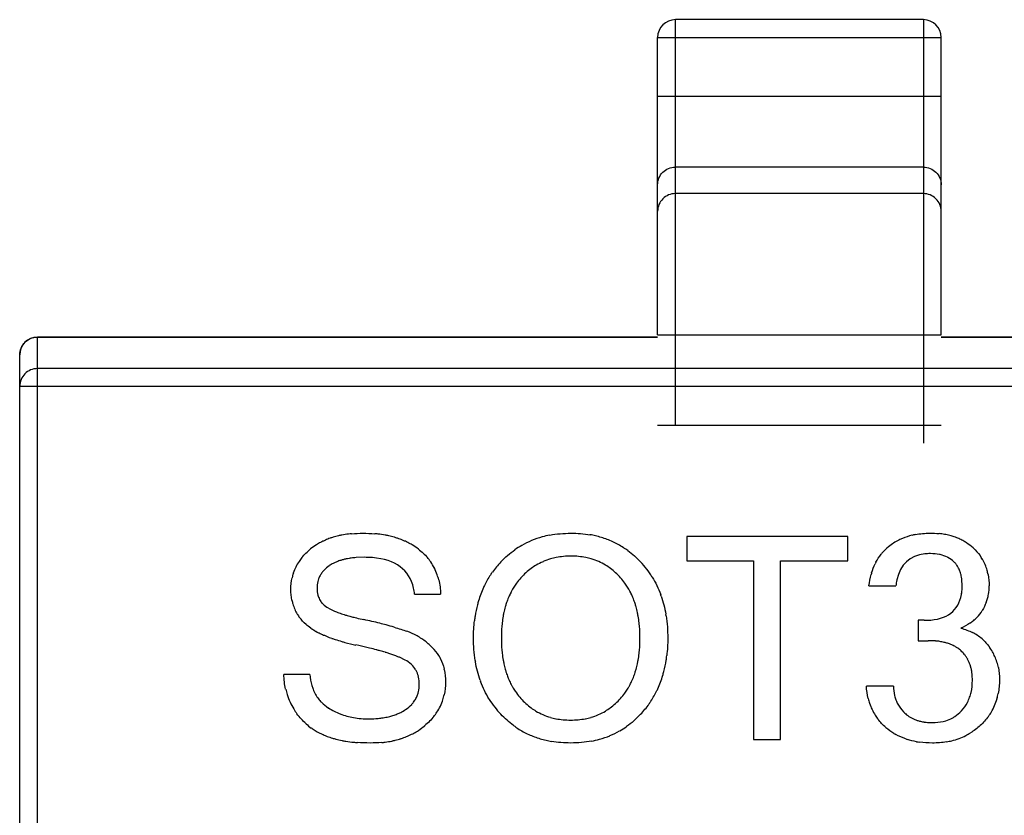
# Model space of a CAD drawing. Header units: millimetres. Extents: x 134 to 283, y 142 to 332.
# Tile 30 of 145: x 167.94 to 169.33, y 208.12 to 209.24. Entities that reach past the tile are written whole.
import ezdxf

# ---------------------------------------------------------------- set-up
doc = ezdxf.new("R2010")
doc.units = ezdxf.units.MM
doc.header["$LTSCALE"] = 0.1
doc.layers.get('0').update_dxf_attribs({"linetype": 'CONTINUOUS'})

msp = doc.modelspace()

# ---------------------------------------------------------------- linework, layer by layer
at = {"color": 7, "linetype": 'Continuous'}
for p, q in [((168.8636, 208.6683), (168.8636, 209.2409)), ((169.2136, 209.2409), (168.8636, 209.2409)), ((169.2136, 209.2409), (169.2136, 208.6433)), ((168.8386, 208.7963), (168.8386, 209.2159)), ((168.8386, 209.2159), (169.2386, 209.2159)), ((169.2386, 208.7963), (169.2386, 209.2159)), ((169.2386, 209.1325), (168.8386, 209.1325)), ((169.2136, 209.0329), (168.8636, 209.0329)), ((169.2136, 208.9955), (168.8636, 208.9955)), ((167.9636, 207.4435), (167.9636, 208.7931)), ((168.8386, 208.7931), (167.9636, 208.7931)), ((167.9636, 208.7929), (168.8386, 208.7929)), ((168.8386, 208.7963), (169.2386, 208.7963)), ((170.1136, 208.7931), (169.2386, 208.7931)), ((169.2386, 208.7929), (170.1136, 208.7929)), ((167.9386, 207.4685), (167.9386, 208.7681)), ((170.1136, 208.7485), (167.9636, 208.7485)), ((167.9386, 208.7237), (170.1386, 208.7237)), ((169.2386, 208.6683), (168.8386, 208.6683)), ((168.88, 208.5115), (168.88, 208.4775)), ((169.1068, 208.5115), (168.88, 208.5115)), ((169.1068, 208.4775), (169.1068, 208.5115)), ((168.4244, 208.4823), (168.4133, 208.4819)), ((168.88, 208.4775), (168.9739, 208.4775)), ((168.9739, 208.4775), (168.9739, 208.2251)), ((169.012, 208.2251), (169.012, 208.4775)), ((169.012, 208.4775), (169.1068, 208.4775)), ((169.1368, 208.4419), (169.1747, 208.4419)), ((169.2683, 208.4428), (169.268, 208.4501)), ((168.4956, 208.4305), (168.5325, 208.4305)), ((168.372, 208.4118), (168.3769, 208.409)), ((169.2064, 208.3934), (169.2064, 208.3647)), ((169.2147, 208.3934), (169.2064, 208.3934)), ((169.2064, 208.3647), (169.2204, 208.3647)), ((168.4822, 208.3374), (168.4742, 208.3412)), ((168.3477, 208.3171), (168.3112, 208.3171)), ((169.1712, 208.3007), (169.1331, 208.3007)), ((168.9739, 208.2251), (169.012, 208.2251))]:
    msp.add_line(p, q, dxfattribs=at)
for centre, radius, start, end in [((168.8636, 209.2159), 0.025, 90, 180), ((169.2136, 209.2159), 0.025, 0, 90), ((167.9636, 208.7681), 0.025, 90, 180), ((168.4106, 208.4126), 0.1025, 109.441, 113.37), ((168.4127, 208.4068), 0.1086, 107.0547, 109.4535), ((168.4149, 208.3995), 0.1162, 103.227, 107.0363), ((168.417, 208.3907), 0.1253, 101.0187, 103.2445), ((168.4192, 208.3793), 0.1369, 97.0615, 100.9906), ((168.4208, 208.3663), 0.1499, 95.3127, 97.0916), ((168.4249, 208.3499), 0.1664, 83.2869, 84.9585), ((168.4266, 208.3641), 0.152, 79.5634, 83.316), ((168.4289, 208.3769), 0.1391, 77.4357, 79.5364), ((168.4312, 208.3868), 0.1289, 73.7902, 77.4534), ((168.4336, 208.3952), 0.1202, 71.4881, 73.7719), ((168.4358, 208.4019), 0.1131, 67.7218, 71.5011), ((168.7096, 208.3883), 0.1274, 105.4923, 112.5775), ((168.712, 208.3798), 0.1363, 100.7518, 105.5052), ((168.7195, 208.3771), 0.1391, 76.9192, 80.2009), ((168.7217, 208.3863), 0.1296, 69.3584, 76.96), ((168.7237, 208.3919), 0.1236, 65.3478, 69.3183), ((169.2165, 208.4327), 0.0829, 112.9731, 116.8064), ((169.2181, 208.4287), 0.0872, 103.9117, 112.9143), ((169.22, 208.4216), 0.0945, 100.6856, 103.9741), ((169.2244, 208.4052), 0.1111, 82.2041, 84.1389), ((169.2257, 208.4145), 0.1017, 77.8696, 82.2368), ((169.2274, 208.4225), 0.0935, 75.4092, 77.839), ((169.229, 208.4285), 0.0873, 71.182, 75.4272), ((169.2306, 208.4334), 0.0822, 68.5305, 71.1629), ((169.232, 208.4369), 0.0783, 64.1952, 68.5414), ((169.2333, 208.4395), 0.0755, 61.5548, 64.1819), ((168.4046, 208.4245), 0.0891, 122.1716, 128.6502), ((168.4057, 208.4228), 0.0911, 120.1008, 122.1837), ((168.4071, 208.4205), 0.0938, 115.7692, 120.088), ((168.4087, 208.417), 0.0976, 113.3846, 115.7796), ((168.438, 208.4072), 0.1074, 65.4187, 67.7068), ((168.44, 208.4115), 0.1027, 61.242, 65.4306), ((168.4416, 208.4145), 0.0993, 59.2431, 61.2278), ((168.4431, 208.417), 0.0963, 53.0106, 59.2603), ((168.7081, 208.3921), 0.1233, 119.7501, 125.0724), ((168.7078, 208.3926), 0.1227, 112.5984, 119.7377), ((168.7244, 208.3934), 0.1219, 57.2397, 65.3448), ((168.7234, 208.3918), 0.1239, 53.7751, 57.2412), ((169.208, 208.4432), 0.0694, 128.7813, 139.7495), ((169.2164, 208.433), 0.0826, 116.8283, 128.8822), ((169.2342, 208.4412), 0.0735, 56.797, 61.5611), ((169.2347, 208.4421), 0.0725, 47.4946, 56.7888), ((168.3915, 208.4371), 0.0708, 140.6494, 146.1547), ((168.4168, 208.3952), 0.0866, 101.7603, 104.7019), ((168.4189, 208.3848), 0.0972, 99.158, 101.7637), ((168.4211, 208.3712), 0.111, 96.0103, 99.1426), ((168.4227, 208.3569), 0.1254, 94.2649, 96.0355), ((168.4575, 208.4339), 0.074, 34.616, 40.502), ((168.7122, 208.3949), 0.0887, 106.1447, 113.4359), ((168.7137, 208.3897), 0.094, 101.1457, 106.1527), ((168.7192, 208.3922), 0.0915, 73.634, 78.7305), ((168.7206, 208.3969), 0.0867, 66.3017, 73.6397), ((169.2076, 208.4436), 0.0688, 139.7763, 141.2123), ((169.2259, 208.4351), 0.0522, 77.6106, 78.7718), ((169.2302, 208.4481), 0.0385, 62.3289, 63.3568), ((169.2397, 208.4457), 0.0664, 30.4847, 35.8829), ((168.3875, 208.4397), 0.0661, 154.0734, 161.9934), ((168.3883, 208.4393), 0.067, 146.1505, 154.0449), ((168.405, 208.4271), 0.0526, 117.4036, 124.2836), ((168.4074, 208.4227), 0.0575, 115.4967, 117.4708), ((168.4095, 208.4182), 0.0625, 110.819, 115.4564), ((168.412, 208.4116), 0.0695, 108.0963, 110.8475), ((168.4143, 208.4045), 0.077, 104.6972, 108.0823), ((168.4577, 208.434), 0.0738, 26.7198, 34.5982), ((168.4543, 208.4324), 0.0776, 18.9188, 26.6922), ((168.7134, 208.3846), 0.1324, 136.5098, 144.5793), ((168.7122, 208.3955), 0.0881, 120.7972, 126.189), ((168.7114, 208.3968), 0.0865, 113.4584, 120.7883), ((168.7212, 208.3983), 0.0851, 58.9111, 66.2789), ((168.7201, 208.3966), 0.0872, 53.5147, 58.904), ((168.7189, 208.3853), 0.1317, 31.9457, 43.3964), ((169.2135, 208.44), 0.0757, 152.2346, 153.9313), ((169.2324, 208.4513), 0.0346, 37.8052, 45.5498), ((169.2322, 208.4511), 0.0348, 35.3719, 37.8046), ((169.2315, 208.4507), 0.0356, 30.0318, 35.3573), ((169.2303, 208.45), 0.037, 27.1866, 30.0435), ((169.2286, 208.4491), 0.039, 22.3892, 27.1665), ((169.2403, 208.4462), 0.0656, 23.1814, 30.4738), ((169.2384, 208.4454), 0.0677, 15.9148, 23.1592), ((168.3897, 208.439), 0.0684, 161.9994, 167.7311), ((168.3922, 208.4403), 0.034, 151.4875, 160.2469), ((168.3932, 208.4397), 0.0351, 142.766, 151.4492), ((168.3955, 208.438), 0.038, 136.995, 142.7808), ((168.4479, 208.4302), 0.0843, 13.8753, 18.9392), ((168.7134, 208.3848), 0.1324, 146.7955, 154.2026), ((168.712, 208.3856), 0.1308, 144.5992, 146.7788), ((168.714, 208.3916), 0.0922, 137.8199, 143.9927), ((168.7178, 208.3921), 0.092, 35.7318, 41.8745), ((168.7193, 208.3856), 0.1312, 31.6936, 31.9288), ((169.2302, 208.4337), 0.0936, 163.2674, 164.9751), ((169.2262, 208.4481), 0.0416, 19.5516, 22.4061), ((169.223, 208.447), 0.045, 14.9748, 19.5254), ((169.219, 208.4459), 0.0492, 12.4043, 14.9997), ((169.2136, 208.4447), 0.0546, 7.8463, 12.3662), ((169.2075, 208.4438), 0.0608, 5.8711, 7.8874), ((169.2341, 208.4441), 0.0721, 11.0139, 15.9256), ((168.3932, 208.44), 0.035, 160.2608, 166.6364), ((168.7233, 208.3803), 0.1433, 155.4996, 163.5681), ((168.7201, 208.3816), 0.1398, 155.4493, 159.6949), ((168.7166, 208.3831), 0.136, 154.1793, 155.4344), ((168.7169, 208.3896), 0.0957, 146.0012, 150.1004), ((168.7152, 208.3907), 0.0936, 143.9857, 145.9916), ((168.7165, 208.3911), 0.0936, 33.7538, 35.7402), ((168.7146, 208.3899), 0.0959, 29.6596, 33.7438), ((169.2412, 208.4418), 0.0652, 349.6067, 0.0614), ((168.3906, 208.4374), 0.0324, 193.2412, 195.4991), ((168.3889, 208.4369), 0.0306, 195.4755, 200.571), ((168.7272, 208.379), 0.1473, 159.6955, 163.5123), ((168.728, 208.384), 0.1081, 156.1207, 158.5016), ((168.7233, 208.3861), 0.1029, 152.4279, 156.1295), ((168.7249, 208.3853), 0.1048, 154.8126, 156.1147), ((168.7224, 208.3866), 0.102, 152.4182, 154.8172), ((168.7197, 208.388), 0.0989, 150.0928, 152.417), ((168.7118, 208.3882), 0.0992, 27.3695, 29.6677), ((168.708, 208.3863), 0.1034, 23.6691, 27.3581), ((168.7089, 208.3868), 0.1024, 24.9485, 27.368), ((168.7063, 208.3855), 0.1053, 23.6844, 24.9535), ((168.7032, 208.3842), 0.1087, 21.3189, 23.6783), ((168.7069, 208.38), 0.1448, 19.2349, 20.1454), ((169.2033, 208.4412), 0.065, 350.0141, 354.011), ((169.241, 208.4421), 0.0655, 338.9167, 344.1187), ((169.2423, 208.4417), 0.0641, 344.1266, 349.5636), ((168.387, 208.4347), 0.0656, 191.1856, 196.1457), ((168.3823, 208.4334), 0.0608, 196.1286, 203.6476), ((168.3863, 208.4358), 0.0279, 214.5133, 220.2021), ((168.7465, 208.3739), 0.1673, 165.6464, 171.2406), ((168.7342, 208.3769), 0.1547, 163.5002, 165.5963), ((168.7503, 208.3768), 0.1316, 164.3506, 167.8397), ((168.7412, 208.3793), 0.1221, 162.0443, 164.3336), ((168.7339, 208.3817), 0.1145, 158.5147, 162.0558), ((168.6971, 208.3818), 0.1152, 17.7838, 21.3057), ((168.6896, 208.3794), 0.1231, 15.5283, 17.7956), ((168.6804, 208.3769), 0.1327, 12.0414, 15.511), ((168.3799, 208.4323), 0.0582, 203.6726, 211.2796), ((168.3801, 208.4325), 0.0584, 211.2951, 216.9704), ((168.4104, 208.4756), 0.0745, 243.2762, 245.1049), ((168.4182, 208.4926), 0.0932, 245.1299, 247.4768), ((168.4273, 208.5143), 0.1167, 247.4528, 249.0205), ((168.4362, 208.5375), 0.1416, 249.0212, 250.5168), ((168.446, 208.5652), 0.171, 250.513, 251.8038), ((168.456, 208.5957), 0.2031, 251.7996, 252.88), ((168.4671, 208.6318), 0.2409, 252.8827, 253.9988), ((168.4784, 208.6708), 0.2815, 253.9915, 254.7811), ((168.4912, 208.7181), 0.3305, 254.7888, 255.8241), ((168.5037, 208.7675), 0.3814, 255.8131, 256.3541), ((168.5221, 208.8441), 0.4602, 256.3803, 257.7094), ((168.7621, 208.3713), 0.1832, 171.1915, 173.2403), ((168.7746, 208.3721), 0.1563, 169.9293, 173.5313), ((168.7609, 208.3745), 0.1425, 167.823, 169.9033), ((168.6695, 208.3745), 0.1438, 10.002, 12.0583), ((168.6556, 208.3721), 0.1579, 6.3989, 9.9758), ((168.6758, 208.3723), 0.1769, 8.8804, 9.6172), ((169.2466, 208.4382), 0.0588, 309.6063, 316.2525), ((169.2487, 208.4362), 0.0559, 316.2539, 328.8148), ((168.3994, 208.4557), 0.0888, 235.6546, 237.616), ((168.2574, 207.6275), 0.7849, 76.0435, 77.7338), ((168.3057, 207.8238), 0.5827, 75.0946, 75.9989), ((168.3373, 207.9417), 0.4606, 73.6622, 75.1128), ((168.7897, 208.3703), 0.1715, 173.503, 175.142), ((168.6403, 208.3703), 0.1733, 4.8103, 6.4274), ((169.2436, 208.442), 0.0636, 303.9327, 309.604), ((168.4062, 208.4666), 0.1016, 237.6597, 241.3861), ((168.4023, 208.4602), 0.0941, 237.6033, 238.2282), ((168.407, 208.4679), 0.1031, 238.2671, 241.3693), ((168.4139, 208.4805), 0.1175, 241.3469, 243.2791), ((168.4218, 208.4963), 0.1351, 243.3062, 246.2621), ((168.4301, 208.5151), 0.1556, 246.2348, 247.9051), ((168.439, 208.5371), 0.1794, 247.928, 250.4588), ((168.4504, 208.2831), 0.1009, 61.0761, 70.0321), ((168.4527, 208.2875), 0.0959, 56.4446, 61.021), ((169.2517, 208.3146), 0.069, 56.6075, 63.1202), ((169.2538, 208.3178), 0.0652, 49.2805, 56.5951), ((168.4479, 208.562), 0.2059, 250.434, 251.789), ((168.4578, 208.5925), 0.2379, 251.815, 254.1576), ((168.4673, 208.6253), 0.2721, 254.1286, 255.1005), ((168.4803, 208.6754), 0.3239, 255.1582, 258.0127), ((168.2693, 207.6836), 0.6902, 76.6732, 77.9826), ((168.2965, 207.7995), 0.5711, 76.247, 76.6429), ((168.4532, 208.2882), 0.0951, 51.7808, 56.4391), ((168.4517, 208.2864), 0.0974, 42.6782, 51.7443), ((169.222, 208.2687), 0.0959, 83.0282, 84.7962), ((169.2233, 208.2793), 0.0853, 78.9096, 83.0718), ((169.2251, 208.2887), 0.0757, 76.499, 78.8698), ((169.2269, 208.2959), 0.0683, 72.3087, 76.5272), ((169.2288, 208.3019), 0.062, 69.6182, 72.2799), ((169.2305, 208.3065), 0.0571, 65.177, 69.6396), ((169.2322, 208.3101), 0.0531, 62.4474, 65.1525), ((169.2336, 208.3129), 0.05, 57.4845, 62.4667), ((169.2348, 208.3148), 0.0477, 55.0934, 57.4612), ((169.2468, 208.3126), 0.0738, 23.644, 35.7626), ((168.3165, 207.8805), 0.4877, 75.0625, 76.2674), ((168.3376, 207.9602), 0.4052, 74.3336, 75.0457), ((168.3553, 208.0229), 0.3401, 73.0653, 74.3488), ((168.3733, 208.0822), 0.2781, 71.9355, 73.0574), ((168.3888, 208.1295), 0.2283, 70.4991, 71.9436), ((168.4045, 208.1739), 0.1813, 68.6978, 70.5088), ((168.4179, 208.2084), 0.1443, 67.0232, 68.6875), ((168.4827, 208.3149), 0.0553, 27.4781, 42.7366), ((168.7888, 208.3662), 0.1706, 184.8627, 186.4977), ((168.774, 208.3644), 0.1557, 186.4698, 190.0704), ((168.657, 208.3644), 0.1565, 349.962, 353.5516), ((168.6419, 208.3662), 0.1717, 353.5235, 355.1571), ((168.6696, 208.3652), 0.1832, 351.209, 353.2533), ((169.2359, 208.3163), 0.0459, 47.6453, 55.1202), ((169.2363, 208.3167), 0.0453, 39.7592, 47.6526), ((169.2368, 208.3172), 0.0446, 37.2202, 39.7374), ((169.2366, 208.317), 0.0449, 31.7647, 37.2136), ((169.2467, 208.3127), 0.0739, 17.1817, 23.5993), ((168.4663, 208.3045), 0.0364, 45.808, 47.6721), ((168.4808, 208.3138), 0.0575, 26.2382, 27.5367), ((168.754, 208.3642), 0.175, 188.9892, 189.684), ((168.7606, 208.3621), 0.1421, 190.0961, 192.1676), ((168.7501, 208.3598), 0.1314, 192.1512, 195.6353), ((168.6813, 208.3597), 0.1318, 344.4037, 347.88), ((168.6706, 208.362), 0.1427, 347.8634, 349.9362), ((168.6852, 208.3626), 0.1674, 345.6759, 351.2579), ((169.2358, 208.3165), 0.0459, 28.8109, 31.7694), ((169.2343, 208.3157), 0.0475, 23.8301, 28.795), ((169.232, 208.3147), 0.05, 20.8758, 23.8428), ((169.2289, 208.3135), 0.0534, 16.0445, 20.8516), ((169.2248, 208.3123), 0.0577, 13.3507, 16.0673), ((169.2435, 208.3117), 0.0773, 11.3156, 17.1721), ((168.4686, 208.3066), 0.0333, 28.5352, 31.0414), ((168.463, 208.3046), 0.0392, 12.2611, 14.6947), ((168.4663, 208.309), 0.0728, 11.876, 12.6201), ((168.7412, 208.3573), 0.1222, 195.6521, 197.9303), ((168.7341, 208.355), 0.1146, 197.919, 201.4498), ((168.7282, 208.3527), 0.1084, 201.4626, 203.8302), ((168.7036, 208.3525), 0.1083, 336.2048, 338.5766), ((168.6976, 208.3548), 0.1147, 338.5896, 342.1174), ((168.6903, 208.3572), 0.1223, 342.106, 344.3868), ((168.7083, 208.3563), 0.1434, 335.5575, 343.6039), ((168.6974, 208.3596), 0.1548, 343.5364, 345.626), ((169.2192, 208.311), 0.0634, 8.4536, 13.3121), ((169.2126, 208.31), 0.07, 6.3666, 8.4949), ((168.4124, 208.3201), 0.0645, 196.6651, 201.6938), ((168.7243, 208.3569), 0.1443, 199.4118, 200.2638), ((168.7236, 208.3507), 0.1033, 203.8215, 207.5161), ((168.7201, 208.3489), 0.0994, 207.5269, 209.8309), ((168.7174, 208.3473), 0.0963, 209.8236, 213.9081), ((168.7147, 208.347), 0.0959, 326.1232, 330.2073), ((168.7119, 208.3486), 0.0991, 330.1997, 332.515), ((168.7083, 208.3504), 0.1031, 332.5259, 336.2136), ((168.4088, 208.3178), 0.0973, 192.7125, 197.5067), ((168.4037, 208.3162), 0.092, 197.4986, 204.4764), ((168.4067, 208.3178), 0.0584, 201.663, 209.6698), ((168.4033, 208.3159), 0.0545, 209.7001, 217.8947), ((168.4641, 208.3012), 0.0381, 331.5233, 340.3141), ((168.4628, 208.3017), 0.0395, 340.3246, 346.6714), ((168.4646, 208.3041), 0.0745, 342.2824, 347.9154), ((168.7157, 208.3462), 0.0942, 213.9173, 215.9068), ((168.7146, 208.3454), 0.0929, 215.9005, 222.0366), ((168.7176, 208.3449), 0.0923, 317.9719, 324.1224), ((168.7165, 208.3458), 0.0938, 324.1152, 326.1136), ((168.7182, 208.3518), 0.1325, 326.8783, 334.2605), ((168.715, 208.3534), 0.1362, 334.2373, 335.4926), ((169.2212, 208.2993), 0.0499, 193.9882, 201.4632), ((169.2207, 208.3055), 0.0617, 340.3823, 347.1719), ((169.2336, 208.3067), 0.0871, 344.1501, 349.0191), ((168.4015, 208.3152), 0.0896, 204.4961, 211.5105), ((168.4029, 208.3156), 0.054, 217.9195, 224.1198), ((168.461, 208.3034), 0.0419, 316.8423, 322.76), ((168.4634, 208.3017), 0.0389, 322.7498, 331.4846), ((168.4656, 208.304), 0.0736, 326.7911, 334.5046), ((168.4667, 208.3035), 0.0724, 334.5312, 342.2753), ((168.7131, 208.3519), 0.132, 211.8274, 212.0058), ((168.7139, 208.3524), 0.133, 212.03, 223.4091), ((168.7183, 208.3519), 0.1325, 316.6194, 324.6678), ((168.7196, 208.3509), 0.1309, 324.6874, 326.8616), ((169.2165, 208.3026), 0.0832, 193.6463, 198.3435), ((169.2114, 208.3009), 0.0778, 198.3305, 205.335), ((169.2209, 208.2992), 0.0496, 201.4876, 209.047), ((169.227, 208.3031), 0.055, 317.2862, 332.2574), ((169.2255, 208.3038), 0.0566, 332.3115, 340.3745), ((169.242, 208.3039), 0.0783, 329.5281, 336.8638), ((169.2392, 208.3051), 0.0813, 336.8864, 344.1638), ((168.4026, 208.3159), 0.0909, 211.5194, 216.7027), ((168.4227, 208.3448), 0.0893, 237.2195, 248.8561), ((168.4254, 208.3518), 0.0968, 248.8239, 254.958), ((168.4279, 208.3608), 0.1061, 254.9547, 260.062), ((168.4392, 208.341), 0.0859, 283.3851, 287.6008), ((168.4413, 208.3341), 0.0787, 287.6302, 290.0668), ((168.4434, 208.3285), 0.0727, 290.0405, 294.7503), ((168.4453, 208.3243), 0.0682, 294.7806, 296.983), ((168.4473, 208.3204), 0.0638, 296.9361, 303.9898), ((168.462, 208.3064), 0.0779, 321.4441, 326.7966), ((168.7123, 208.3408), 0.088, 233.6327, 238.9986), ((168.7112, 208.339), 0.0859, 239.0055, 246.3437), ((168.7118, 208.3405), 0.0874, 246.3663, 253.676), ((168.72, 208.3409), 0.0878, 286.2351, 293.5504), ((168.7208, 208.3391), 0.0859, 293.5731, 300.924), ((168.7198, 208.3406), 0.0876, 300.9324, 306.3284), ((169.2088, 208.2997), 0.0749, 205.3552, 212.4131), ((169.209, 208.2998), 0.0751, 212.4255, 217.6947), ((169.2177, 208.2946), 0.0442, 223.1285, 230.9213), ((169.2175, 208.2943), 0.0438, 230.9367, 233.4584), ((169.2178, 208.2947), 0.0443, 233.4667, 238.736), ((169.2314, 208.2983), 0.0485, 298.2121, 302.9195), ((169.2416, 208.3042), 0.0788, 324.0561, 329.5151), ((168.3981, 208.3088), 0.0828, 227.9644, 234.4793), ((168.4335, 208.3725), 0.118, 275.2657, 277.0326), ((168.435, 208.3602), 0.1056, 276.9925, 281.1039), ((168.4371, 208.3494), 0.0946, 281.1414, 283.413), ((168.4486, 208.3185), 0.096, 303.1685, 309.71), ((168.7089, 208.3453), 0.1244, 233.775, 237.2392), ((168.7132, 208.345), 0.0922, 253.6707, 258.7566), ((168.7186, 208.3458), 0.093, 281.1989, 286.2423), ((168.724, 208.3439), 0.1228, 299.8263, 305.1598), ((169.2184, 208.2956), 0.0454, 238.73, 241.6581), ((169.2192, 208.2973), 0.0472, 241.6743, 246.5004), ((169.2203, 208.2996), 0.0498, 246.4875, 249.4292), ((169.2215, 208.3029), 0.0533, 249.4528, 254.129), ((169.2227, 208.3071), 0.0577, 254.1071, 256.8238), ((169.224, 208.3129), 0.0636, 256.8619, 261.6353), ((169.225, 208.3196), 0.0704, 261.5944, 263.7202), ((169.2289, 208.305), 0.0556, 282.8982, 286.9656), ((168.4004, 208.312), 0.0866, 234.4503, 236.5232), ((168.4027, 208.3154), 0.0908, 236.5428, 240.8478), ((168.4054, 208.3202), 0.0963, 240.8316, 243.2162), ((168.4083, 208.3261), 0.1028, 243.2345, 247.069), ((168.4115, 208.3335), 0.1109, 247.0533, 249.4418), ((168.4149, 208.3427), 0.1207, 249.4616, 253.0735), ((168.4444, 208.3268), 0.1053, 290.1677, 294.1925), ((168.446, 208.3232), 0.1013, 294.2047, 296.6509), ((168.4473, 208.3206), 0.0985, 296.6439, 301.0466), ((168.4482, 208.3191), 0.0967, 301.0554, 303.1695), ((168.7078, 208.3436), 0.1224, 237.2373, 245.337), ((168.7085, 208.3451), 0.124, 245.3403, 249.31), ((168.7226, 208.3477), 0.1268, 285.5318, 292.6354), ((168.7243, 208.3434), 0.1221, 292.6564, 299.8139), ((169.2155, 208.3058), 0.084, 229.0386, 238.7441), ((169.2157, 208.3061), 0.0844, 238.7502, 241.0225), ((169.2319, 208.3122), 0.0913, 290.4588, 296.8952), ((169.2322, 208.3116), 0.0906, 296.9075, 301.7671), ((168.4183, 208.3538), 0.1323, 253.0552, 255.3031), ((168.4218, 208.3675), 0.1465, 255.3264, 258.7892), ((168.425, 208.3834), 0.1627, 258.7657, 260.7389), ((168.4282, 208.4035), 0.183, 260.7702, 264.1913), ((168.4306, 208.4256), 0.2052, 264.1569, 265.6487), ((168.4351, 208.3673), 0.147, 275.5844, 277.439), ((168.4367, 208.3557), 0.1353, 277.4108, 281.4837), ((168.4387, 208.3456), 0.1249, 281.5101, 283.8029), ((168.4406, 208.3379), 0.117, 283.7875, 287.7049), ((168.4426, 208.3316), 0.1104, 287.7214, 290.1779), ((168.7105, 208.3507), 0.1299, 249.3498, 256.9542), ((168.7127, 208.3599), 0.1394, 256.9137, 260.1966), ((168.7202, 208.3561), 0.1355, 280.7773, 285.5447), ((169.2195, 208.315), 0.0941, 250.9162, 252.2968), ((169.2238, 208.3335), 0.1131, 259.8534, 262.097), ((169.2289, 208.3223), 0.1018, 279.8077, 284.069), ((169.2305, 208.316), 0.0954, 284.0554, 290.4434)]:
    msp.add_arc(centre, radius, start, end, dxfattribs=at)
for points, knots in [([(168.8386, 209.008), (168.8386, 209.0112), (168.8399, 209.0177), (168.8454, 209.026), (168.8538, 209.0316), (168.8603, 209.0329), (168.8636, 209.0329)], [0, 0, 0, 0, 0.249556, 0.499321, 0.749493, 1, 1, 1, 1]), ([(169.2136, 209.0329), (169.2168, 209.0329), (169.2234, 209.0316), (169.2317, 209.026), (169.2373, 209.0177), (169.2386, 209.0112), (169.2386, 209.008)], [0, 0, 0, 0, 0.25044, 0.500571, 0.750377, 1, 1, 1, 1]), ([(168.8636, 208.9955), (168.8603, 208.9955), (168.8538, 208.9942), (168.8455, 208.9887), (168.8399, 208.9804), (168.8386, 208.9738), (168.8386, 208.9706)], [0, 0, 0, 0, 0.25044, 0.500571, 0.750377, 1, 1, 1, 1]), ([(169.2386, 208.9706), (169.2386, 208.9738), (169.2373, 208.9804), (169.2317, 208.9887), (169.2234, 208.9942), (169.2168, 208.9955), (169.2136, 208.9955)], [0, 0, 0, 0, 0.249556, 0.499321, 0.749493, 1, 1, 1, 1]), ([(167.9386, 208.7681), (167.9386, 208.7713), (167.9399, 208.7778), (167.9455, 208.7861), (167.9538, 208.7916), (167.9603, 208.7929), (167.9636, 208.7929)], [0, 0, 0, 0, 0.249211, 0.498817, 0.749154, 1, 1, 1, 1]), ([(167.9636, 208.7485), (167.9603, 208.7485), (167.9538, 208.7472), (167.9455, 208.7417), (167.9399, 208.7335), (167.9386, 208.7269), (167.9386, 208.7237)], [0, 0, 0, 0, 0.250846, 0.501182, 0.750788, 1, 1, 1, 1])]:
    msp.add_open_spline(points, degree=3, knots=knots, dxfattribs=at)
for points in [[(168.407, 208.5156), (168.4121, 208.5161), (168.4173, 208.5163), (168.4228, 208.5163)], [(168.4228, 208.5163), (168.4286, 208.5163), (168.4341, 208.5161), (168.4395, 208.5156)], [(168.6865, 208.5137), (168.6959, 208.5154), (168.7058, 208.5163), (168.7161, 208.5163)], [(168.7161, 208.5163), (168.7255, 208.5163), (168.7345, 208.5156), (168.7432, 208.5141)], [(169.2024, 208.5145), (169.2089, 208.5157), (169.2157, 208.5163), (169.2228, 208.5163)], [(169.2228, 208.5163), (169.2273, 208.5163), (169.2316, 208.5161), (169.2357, 208.5157)], [(168.3367, 208.482), (168.3402, 208.4863), (168.3443, 208.4903), (168.349, 208.4941)], [(168.5011, 208.4939), (168.5058, 208.4903), (168.5101, 208.4863), (168.5138, 208.482)], [(169.2837, 208.4955), (169.2874, 208.4921), (169.2907, 208.4885), (169.2935, 208.4847)], [(168.4362, 208.4819), (168.4325, 208.4822), (168.4286, 208.4823), (168.4244, 208.4823)], [(168.4943, 208.4388), (168.4884, 208.4648), (168.469, 208.4792), (168.4362, 208.4819)], [(168.6173, 208.4758), (168.6235, 208.4823), (168.6302, 208.4881), (168.6373, 208.4931)], [(168.7165, 208.484), (168.7092, 208.484), (168.7022, 208.4833), (168.6956, 208.482)], [(168.7371, 208.482), (168.7306, 208.4833), (168.7237, 208.484), (168.7165, 208.484)], [(168.7966, 208.4917), (168.803, 208.4871), (168.809, 208.4817), (168.8146, 208.4758)], [(169.1465, 208.4753), (169.1486, 208.4794), (169.1511, 208.4832), (169.154, 208.4867)], [(169.2155, 208.487), (169.194, 208.4847), (169.1809, 208.4725), (169.1761, 208.4504)], [(169.2235, 208.4875), (169.2207, 208.4875), (169.218, 208.4873), (169.2155, 208.487)], [(169.2361, 208.4863), (169.2322, 208.4871), (169.228, 208.4875), (169.2235, 208.4875)], [(169.2474, 208.4825), (169.2443, 208.4841), (169.2409, 208.4853), (169.2371, 208.4861)], [(169.2566, 208.476), (169.2541, 208.4784), (169.2512, 208.4805), (169.248, 208.4822)], [(168.3754, 208.4705), (168.3725, 208.4685), (168.3699, 208.4663), (168.3677, 208.4639)], [(168.6602, 208.4666), (168.6551, 208.4628), (168.6502, 208.4585), (168.6457, 208.4535)], [(168.7863, 208.4535), (168.7818, 208.4585), (168.777, 208.4629), (168.7719, 208.4667)], [(169.1405, 208.4606), (169.1419, 208.4651), (169.1435, 208.4693), (169.1455, 208.4733)], [(168.3212, 208.4371), (168.3212, 208.4428), (168.3217, 208.4483), (168.3229, 208.4535)], [(168.8309, 208.4545), (168.8357, 208.4468), (168.8397, 208.4386), (168.8429, 208.4299)], [(169.1368, 208.4419), (169.1374, 208.4476), (169.1384, 208.4529), (169.1398, 208.4579)], [(169.3049, 208.4579), (169.3059, 208.4528), (169.3064, 208.4475), (169.3064, 208.4419)], [(168.3591, 208.448), (168.3584, 208.4451), (168.3581, 208.4421), (168.3581, 208.4388)], [(168.3581, 208.4388), (168.3581, 208.4352), (168.3585, 208.4318), (168.3594, 208.4287)], [(168.4956, 208.4305), (168.4953, 208.4334), (168.4949, 208.4362), (168.4943, 208.4388)], [(168.5298, 208.4504), (168.5313, 208.4442), (168.5322, 208.4375), (168.5325, 208.4305)], [(169.1761, 208.4504), (169.1755, 208.4477), (169.1751, 208.4449), (169.1747, 208.4419)], [(169.2679, 208.4344), (169.2682, 208.4371), (169.2683, 208.4399), (169.2683, 208.4428)], [(168.3226, 208.422), (168.3216, 208.4268), (168.3212, 208.4318), (168.3212, 208.4371)], [(168.3602, 208.4261), (168.361, 208.4239), (168.3621, 208.4219), (168.3634, 208.4201)], [(168.8436, 208.4277), (168.8465, 208.4195), (168.8487, 208.4109), (168.8502, 208.4019)], [(169.224, 208.3938), (169.2507, 208.3963), (169.2653, 208.4098), (169.2679, 208.4344)], [(168.365, 208.4179), (168.367, 208.4156), (168.3693, 208.4136), (168.372, 208.4118)], [(169.3021, 208.4185), (169.3006, 208.4147), (169.2988, 208.4109), (169.2965, 208.4073)], [(168.3426, 208.3876), (168.3391, 208.3906), (168.3361, 208.3939), (168.3334, 208.3974)], [(168.8506, 208.3996), (168.8521, 208.3897), (168.8529, 208.3792), (168.8529, 208.3682)], [(168.3493, 208.3824), (168.3469, 208.3841), (168.3446, 208.3859), (168.3426, 208.3876)], [(168.4668, 208.3838), (168.4735, 208.3818), (168.4795, 208.3798), (168.4849, 208.3779)], [(168.5788, 208.3682), (168.5788, 208.3768), (168.5793, 208.385), (168.5802, 208.3929)], [(168.6188, 208.3848), (168.6183, 208.3795), (168.6181, 208.374), (168.6181, 208.3682)], [(168.8137, 208.3682), (168.8137, 208.374), (168.8134, 208.3795), (168.813, 208.3849)], [(169.2147, 208.3934), (169.218, 208.3934), (169.221, 208.3936), (169.224, 208.3938)], [(169.2791, 208.3892), (169.2752, 208.3866), (169.271, 208.3843), (169.2663, 208.3823)], [(169.2663, 208.3823), (169.2723, 208.3808), (169.2778, 208.3787), (169.2829, 208.3761)], [(168.5812, 208.3369), (168.5796, 208.3468), (168.5788, 208.3573), (168.5788, 208.3682)], [(168.6181, 208.3682), (168.6181, 208.3625), (168.6183, 208.357), (168.6188, 208.3517)], [(168.813, 208.3517), (168.8134, 208.357), (168.8137, 208.3625), (168.8137, 208.3682)], [(168.8529, 208.3682), (168.8529, 208.3597), (168.8524, 208.3515), (168.8515, 208.3437)], [(169.2307, 208.3643), (169.2274, 208.3646), (169.224, 208.3647), (169.2204, 208.3647)], [(169.2963, 208.3672), (169.3002, 208.3638), (169.3037, 208.36), (169.3067, 208.3558)], [(168.4908, 208.3314), (168.4884, 208.3337), (168.4855, 208.3357), (168.4822, 208.3374)], [(168.4971, 208.3238), (168.4957, 208.3262), (168.4938, 208.3285), (168.4917, 208.3306)], [(168.5324, 208.3392), (168.5345, 208.3348), (168.5362, 208.3301), (168.5373, 208.325)], [(168.5882, 208.3089), (168.5853, 208.3171), (168.5831, 208.3257), (168.5815, 208.3348)], [(168.3138, 208.2964), (168.3123, 208.303), (168.3115, 208.3099), (168.3112, 208.3171)], [(168.3477, 208.3171), (168.3482, 208.3116), (168.3492, 208.3064), (168.3506, 208.3016)], [(168.501, 208.3146), (168.5002, 208.3174), (168.4992, 208.32), (168.4979, 208.3225)], [(168.5024, 208.303), (168.5024, 208.3066), (168.502, 208.3099), (168.5014, 208.313)], [(168.5375, 208.324), (168.5387, 208.3184), (168.5393, 208.3124), (168.5393, 208.306)], [(169.2827, 208.3088), (169.2827, 208.3119), (169.2825, 208.3149), (169.2822, 208.3178)], [(169.3193, 208.3268), (169.3204, 208.3213), (169.3209, 208.3155), (169.3209, 208.3095)], [(168.5012, 208.2926), (168.502, 208.2959), (168.5024, 208.2994), (168.5024, 208.303)], [(168.5393, 208.306), (168.5393, 208.2999), (168.5387, 208.2941), (168.5375, 208.2885)], [(168.6009, 208.2822), (168.5962, 208.2899), (168.5921, 208.2982), (168.5889, 208.3069)], [(169.1357, 208.283), (169.1343, 208.2886), (169.1335, 208.2945), (169.1331, 208.3007)], [(169.1712, 208.3007), (169.1712, 208.296), (169.1718, 208.2915), (169.1728, 208.2873)], [(169.2809, 208.2918), (169.2821, 208.297), (169.2827, 208.3027), (169.2827, 208.3088)], [(169.3209, 208.3095), (169.3209, 208.3027), (169.3203, 208.2962), (169.3191, 208.2901)], [(168.3642, 208.278), (168.3672, 208.2749), (168.3706, 208.2722), (168.3743, 208.2697)], [(168.483, 208.2675), (168.4862, 208.2697), (168.4891, 208.2722), (168.4916, 208.2748)], [(168.6456, 208.2832), (168.6502, 208.2782), (168.655, 208.2738), (168.6601, 208.27)], [(168.7717, 208.27), (168.7769, 208.2737), (168.7817, 208.2781), (168.7862, 208.2831)], [(169.1776, 208.2751), (169.1797, 208.2713), (169.1823, 208.2677), (169.1855, 208.2644)], [(168.3427, 208.2474), (168.3378, 208.2518), (168.3335, 208.2565), (168.3297, 208.2616)], [(168.5229, 208.2578), (168.5192, 208.2532), (168.5149, 208.2488), (168.5099, 208.2447)], [(168.6354, 208.245), (168.629, 208.2497), (168.623, 208.255), (168.6173, 208.261)], [(168.8146, 208.2609), (168.8084, 208.2543), (168.8018, 208.2485), (168.7947, 208.2435)], [(169.2577, 208.2576), (169.2612, 208.2599), (169.2645, 208.2626), (169.2674, 208.2658)], [(169.3054, 208.2579), (169.302, 208.2534), (169.2982, 208.249), (169.2938, 208.245)], [(168.4096, 208.2563), (168.4165, 208.255), (168.4239, 208.2544), (168.4316, 208.2544)], [(168.4316, 208.2544), (168.436, 208.2544), (168.4402, 208.2546), (168.4443, 208.255)], [(168.6952, 208.2546), (168.7017, 208.2533), (168.7086, 208.2527), (168.7158, 208.2527)], [(168.7158, 208.2527), (168.7231, 208.2527), (168.73, 208.2533), (168.7366, 208.2546)], [(169.1605, 208.2423), (169.1563, 208.2459), (169.1527, 208.2497), (169.1495, 208.2539)], [(169.2173, 208.2496), (169.2202, 208.2493), (169.2232, 208.2491), (169.2263, 208.2491)], [(169.2263, 208.2491), (169.2316, 208.2491), (169.2366, 208.2497), (169.2413, 208.2507)], [(169.2451, 208.2518), (169.2484, 208.2528), (169.2514, 208.254), (169.2543, 208.2556)], [(169.2938, 208.245), (169.2894, 208.2411), (169.2848, 208.2376), (169.2799, 208.2345)], [(169.1887, 208.2261), (169.1839, 208.2278), (169.1792, 208.2298), (169.1748, 208.2323)], [(168.4332, 208.2203), (168.4269, 208.2203), (168.4208, 208.2205), (168.415, 208.2209)], [(168.4494, 208.221), (168.4442, 208.2205), (168.4388, 208.2203), (168.4332, 208.2203)], [(168.7161, 208.2203), (168.7067, 208.2203), (168.6976, 208.221), (168.689, 208.2225)], [(168.7456, 208.223), (168.7362, 208.2212), (168.7264, 208.2203), (168.7161, 208.2203)], [(169.2039, 208.2222), (169.1994, 208.223), (169.1951, 208.2241), (169.1909, 208.2254)], [(169.2263, 208.2203), (169.22, 208.2203), (169.214, 208.2207), (169.2083, 208.2215)], [(169.2462, 208.2219), (169.2399, 208.2208), (169.2332, 208.2203), (169.2263, 208.2203)]]:
    msp.add_open_spline(points, degree=3, dxfattribs=at)

doc.saveas('drawing.dxf')
